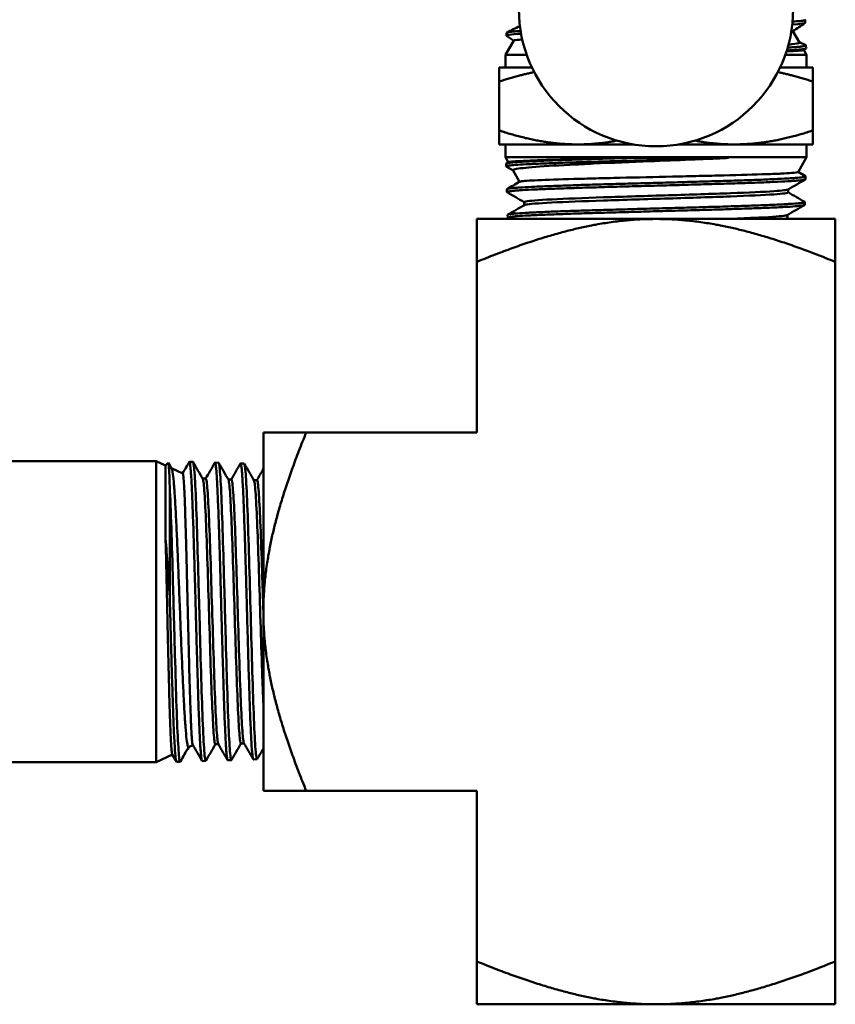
# Model space of a CAD drawing. Header units: inches. Extents: x 1 to 203, y 4 to 128.
# Tile 62 of 112: x 68.91 to 71.19, y 81.61 to 84.36. Entities that reach past the tile are written whole.
import ezdxf

# ---------------------------------------------------------------- set-up
doc = ezdxf.new("R2010")
doc.units = ezdxf.units.IN
doc.header["$LTSCALE"] = 6
doc.header["$MEASUREMENT"] = 0
doc.layers.add('Visible (ANSI)', color=7, linetype='Continuous', lineweight=50)

msp = doc.modelspace()

# ---------------------------------------------------------------- linework, layer by layer
at = {"layer": 'Visible (ANSI)'}
for p, q in [((71.1025, 84.3569), (71.1027, 84.349)), ((70.2697, 84.3212), (70.2694, 84.3132)), ((71.0686, 84.3256), (71.0867, 84.2942)), ((70.2897, 84.2996), (70.2666, 84.2597)), ((70.2895, 84.2994), (70.2698, 84.3128)), ((71.0864, 84.2947), (71.104, 84.2861)), ((71.1043, 84.2769), (71.0986, 84.273)), ((71.0988, 84.2732), (71.1066, 84.2597)), ((71.1047, 84.2855), (71.105, 84.2775)), ((70.326, 84.2597), (70.2666, 84.2597)), ((70.2666, 84.2597), (70.2666, 84.224)), ((71.1066, 84.2597), (71.0473, 84.2597)), ((71.1066, 84.2597), (71.1066, 84.224)), ((70.2491, 84.1849), (70.2491, 84.224)), ((70.3406, 84.224), (70.2491, 84.224)), ((71.1241, 84.224), (71.0326, 84.224)), ((71.1241, 84.1849), (71.1241, 84.224)), ((70.2491, 84.0487), (70.2491, 84.1849)), ((71.1241, 84.0487), (71.1241, 84.1849)), ((70.2491, 84.0487), (70.2491, 84.0097)), ((71.1241, 84.0487), (71.1241, 84.0097)), ((70.2491, 84.0097), (70.4679, 84.0097)), ((70.2666, 83.974), (70.2666, 84.0097)), ((70.4679, 84.0097), (70.6243, 84.0097)), ((70.7489, 84.0097), (70.9054, 84.0097)), ((70.9054, 84.0097), (71.1241, 84.0097)), ((71.1066, 83.974), (71.1066, 84.0097)), ((70.2666, 83.974), (71.1066, 83.974)), ((70.2747, 83.96), (70.2666, 83.974)), ((70.8886, 83.9719), (70.6134, 83.9719)), ((71.0827, 83.9325), (71.1066, 83.974)), ((70.2685, 83.9483), (70.2683, 83.9561)), ((70.2689, 83.9567), (70.275, 83.9603)), ((70.2881, 83.9367), (70.269, 83.9478)), ((70.3061, 83.9055), (70.2879, 83.9372)), ((71.0828, 83.9328), (71.1034, 83.9209)), ((71.1036, 83.9126), (71.1038, 83.9203)), ((70.2708, 83.8769), (70.2705, 83.8847)), ((71.0552, 83.8758), (71.0552, 83.8844)), ((70.3192, 83.8404), (70.3192, 83.849)), ((71.1014, 83.8412), (71.1016, 83.8489)), ((70.1866, 83.8018), (70.6866, 83.8018)), ((70.1866, 83.8018), (70.1866, 83.6822)), ((70.273, 83.8055), (70.2727, 83.8132)), ((71.1866, 83.8018), (70.6866, 83.8018)), ((71.0529, 83.8043), (71.0529, 83.8129)), ((71.1866, 83.8018), (71.1866, 83.6822)), ((70.1866, 83.2068), (70.1866, 83.6822)), ((71.1866, 83.6822), (71.1866, 81.7314)), ((69.5916, 83.2068), (69.5916, 82.7068)), ((69.5916, 83.2068), (69.7112, 83.2068)), ((70.1866, 83.2068), (69.7112, 83.2068)), ((68.391, 83.1268), (69.2923, 83.1268)), ((69.2923, 82.2868), (69.2923, 83.1268)), ((69.3188, 83.1145), (69.2923, 83.1268)), ((69.3188, 83.1145), (69.3263, 83.122)), ((69.3188, 83.1145), (69.3188, 82.9112)), ((69.3267, 83.1218), (69.3358, 83.1061)), ((69.3952, 83.1242), (69.3852, 83.1245)), ((69.4666, 83.1219), (69.4566, 83.1223)), ((69.5381, 83.1197), (69.528, 83.12)), ((69.3665, 83.0922), (69.3354, 83.1067)), ((69.4223, 83.0778), (69.4309, 83.0778)), ((69.4937, 83.0755), (69.5023, 83.0755)), ((69.5651, 83.0733), (69.5738, 83.0733)), ((69.3305, 82.7474), (69.3305, 83.0525)), ((69.5916, 82.2068), (69.5916, 82.7068)), ((69.3949, 82.3347), (69.383, 82.3291)), ((69.4577, 82.337), (69.4663, 82.337)), ((69.5291, 82.3392), (69.5377, 82.3392)), ((69.3377, 82.308), (69.2923, 82.2868)), ((69.3489, 82.2885), (69.3374, 82.3084)), ((69.4309, 82.2906), (69.4209, 82.2903)), ((69.5023, 82.2928), (69.4923, 82.2925)), ((69.5738, 82.295), (69.5637, 82.2947)), ((68.391, 82.2868), (69.2923, 82.2868)), ((69.3595, 82.2884), (69.3495, 82.288)), ((69.5916, 82.2068), (69.7112, 82.2068)), ((70.1866, 82.2068), (69.7112, 82.2068)), ((70.1866, 82.2068), (70.1866, 81.7314)), ((70.1866, 81.6118), (70.1866, 81.7314)), ((71.1866, 81.6118), (71.1866, 81.7314)), ((70.1866, 81.6118), (70.6866, 81.6118)), ((71.1866, 81.6118), (70.6866, 81.6118))]:
    msp.add_line(p, q, dxfattribs=at)
msp.add_arc((70.6866, 84.3871), 0.3825, 180, 0, dxfattribs=at)
msp.add_ellipse((69.3301, 82.7947), major_axis=(-0.0059, 0.3314), ratio=0.02431, start_param=5.603007, end_param=5.614816, dxfattribs=at)
for points in [[(71.0668, 84.3442), (71.0905, 84.3458), (71.1027, 84.3474), (71.1027, 84.349)], [(71.1021, 84.3483), (71.0909, 84.3407), (71.0796, 84.333), (71.0683, 84.3254)], [(70.2703, 84.3218), (70.2826, 84.3278), (70.2948, 84.3337), (70.3071, 84.3397)], [(71.0667, 84.3442), (71.0668, 84.3442), (71.0668, 84.3442), (71.0668, 84.3442)], [(70.2698, 84.3128), (70.2684, 84.3137), (70.2712, 84.3146), (70.2781, 84.3156)], [(70.2781, 84.3156), (70.285, 84.3165), (70.2959, 84.3174), (70.3104, 84.3183)], [(71.0513, 84.2717), (71.074, 84.273), (71.09, 84.2742), (71.0983, 84.2755)], [(71.0983, 84.2755), (71.1027, 84.2762), (71.1049, 84.2768), (71.1049, 84.2775)], [(71.1032, 83.9121), (71.087, 83.9028), (71.0709, 83.8934), (71.0547, 83.8841)], [(70.2711, 83.8852), (70.2829, 83.8921), (70.2947, 83.8989), (70.3065, 83.9057)], [(70.3192, 83.8487), (70.3032, 83.8579), (70.2872, 83.8672), (70.2712, 83.8764)], [(71.0552, 83.8761), (71.0705, 83.8672), (71.0858, 83.8584), (71.1012, 83.8495)], [(70.2733, 83.8139), (70.2888, 83.8228), (70.3043, 83.8317), (70.3197, 83.8407)], [(71.1008, 83.8406), (71.0846, 83.8313), (71.0685, 83.822), (71.0524, 83.8126)], [(70.2788, 83.8018), (70.2771, 83.8029), (70.2753, 83.8039), (70.2735, 83.8049)], [(71.0529, 83.8043), (71.0529, 83.8035), (71.05, 83.8027), (71.0441, 83.8018)], [(71.0529, 83.8046), (71.0546, 83.8037), (71.0562, 83.8028), (71.0578, 83.8018)], [(69.3663, 83.0923), (69.3724, 83.1029), (69.3785, 83.1134), (69.3846, 83.124)], [(69.3958, 83.1235), (69.4048, 83.108), (69.4137, 83.0926), (69.4226, 83.0772)], [(69.4306, 83.0778), (69.4391, 83.0924), (69.4476, 83.1071), (69.456, 83.1218)], [(69.4673, 83.1212), (69.4762, 83.1058), (69.4851, 83.0904), (69.494, 83.075)], [(69.502, 83.0755), (69.5105, 83.0902), (69.519, 83.1049), (69.5275, 83.1196)], [(69.5387, 83.119), (69.5476, 83.1036), (69.5565, 83.0882), (69.5654, 83.0728)], [(69.5735, 83.0733), (69.5795, 83.0838), (69.5856, 83.0943), (69.5916, 83.1047)], [(69.3834, 82.3293), (69.3756, 82.3158), (69.3678, 82.3023), (69.36, 82.2888)], [(69.4203, 82.2908), (69.4118, 82.3056), (69.4032, 82.3204), (69.3947, 82.3351)], [(69.458, 82.337), (69.4491, 82.3217), (69.4403, 82.3064), (69.4314, 82.2911)], [(69.4918, 82.293), (69.4832, 82.3078), (69.4746, 82.3227), (69.466, 82.3375)], [(69.5294, 82.3392), (69.5206, 82.3239), (69.5117, 82.3086), (69.5029, 82.2933)], [(69.5631, 82.2953), (69.5545, 82.3101), (69.546, 82.3249), (69.5374, 82.3397)], [(69.5916, 82.3255), (69.5859, 82.3155), (69.5801, 82.3055), (69.5743, 82.2955)]]:
    msp.add_open_spline(points, degree=3, dxfattribs=at)
for points, knots in [([(71.1018, 84.3575), (71.1031, 84.3569), (71.1026, 84.3563), (71.1003, 84.3557), (71.099, 84.3554), (71.0973, 84.3551), (71.0951, 84.3548), (71.0929, 84.3544), (71.0902, 84.3541), (71.087, 84.3538), (71.0818, 84.3533), (71.0753, 84.3527), (71.0675, 84.3522)], [0.80490403, 0.80490403, 0.80490403, 0.80490403, 0.80859375, 0.80859375, 0.80859375, 0.81054687, 0.81054687, 0.81054687, 0.8125, 0.8125, 0.8125, 0.81572831, 0.81572831, 0.81572831, 0.81572831]), ([(70.309, 84.3262), (70.3028, 84.3258), (70.2972, 84.3254), (70.2924, 84.325), (70.2885, 84.3246), (70.2851, 84.3243), (70.2823, 84.324), (70.2794, 84.3237), (70.277, 84.3233), (70.2751, 84.323), (70.2715, 84.3224), (70.2697, 84.3218), (70.2697, 84.3212)], [0.86863264, 0.86863264, 0.86863264, 0.86863264, 0.87109375, 0.87109375, 0.87109375, 0.87304687, 0.87304687, 0.87304687, 0.875, 0.875, 0.875, 0.87874165, 0.87874165, 0.87874165, 0.87874165]), ([(71.0683, 84.3254), (71.0679, 84.3251), (71.0667, 84.3248), (71.0646, 84.3245), (71.0643, 84.3244), (71.064, 84.3244)], [-7.8612441, -7.8612441, -7.8612441, -7.8612441, -7.7554745, -7.7554745, -7.7389495, -7.7389495, -7.7389495, -7.7389495]), ([(70.3136, 84.3024), (70.3016, 84.3016), (70.294, 84.3009), (70.2902, 84.2999), (70.2898, 84.2997), (70.2897, 84.2995)], [-5.0791809, -5.0791809, -5.0791809, -5.0791809, -4.8064805, -4.8064805, -4.7324311, -4.7324311, -4.7324311, -4.7324311]), ([(71.056, 84.2878), (71.0699, 84.2892), (71.0793, 84.2905), (71.0862, 84.2927), (71.0871, 84.2935), (71.0867, 84.2942)], [-3.8291733, -3.8291733, -3.8291733, -3.8291733, -3.5529511, -3.5529511, -3.4061087, -3.4061087, -3.4061087, -3.4061087]), ([(71.0986, 84.273), (71.0975, 84.2723), (71.0923, 84.2716), (71.075, 84.2703), (71.0641, 84.2698), (71.0505, 84.2692)], [-1.4193727, -1.4193727, -1.4193727, -1.4193727, -1.1583467, -1.1583467, -0.9363067, -0.9363067, -0.9363067, -0.9363067]), ([(71.104, 84.2861), (71.1044, 84.286), (71.1046, 84.2858), (71.1047, 84.2856), (71.1048, 84.2853), (71.1045, 84.285), (71.1037, 84.2847), (71.1021, 84.284), (71.0985, 84.2834), (71.0929, 84.2828), (71.0902, 84.2824), (71.0869, 84.2821), (71.0832, 84.2818), (71.0794, 84.2815), (71.0753, 84.2812), (71.0706, 84.2809), (71.0656, 84.2805), (71.0599, 84.2802), (71.0538, 84.2798)], [0.95019736, 0.95019736, 0.95019736, 0.95019736, 0.95117187, 0.95117187, 0.95117187, 0.953125, 0.953125, 0.953125, 0.95703125, 0.95703125, 0.95703125, 0.95898437, 0.95898437, 0.95898437, 0.9609375, 0.9609375, 0.9609375, 0.96308459, 0.96308459, 0.96308459, 0.96308459]), ([(70.6134, 83.9719), (70.5902, 83.9713), (70.5676, 83.9707), (70.5457, 83.9701), (70.5238, 83.9694), (70.5026, 83.9688), (70.482, 83.9681), (70.4615, 83.9675), (70.4421, 83.9668), (70.424, 83.9662), (70.4059, 83.9656), (70.389, 83.965), (70.3734, 83.9643), (70.3578, 83.9637), (70.3438, 83.9631), (70.3315, 83.9624), (70.3192, 83.9618), (70.3086, 83.9611), (70.2996, 83.9605), (70.2907, 83.9599), (70.2837, 83.9593), (70.2785, 83.9586), (70.2734, 83.958), (70.2702, 83.9574), (70.2689, 83.9567), (70.2685, 83.9565), (70.2683, 83.9563), (70.2683, 83.9561)], [0, 0, 0, 0, 0.00390625, 0.00390625, 0.00390625, 0.0078125, 0.0078125, 0.0078125, 0.01171875, 0.01171875, 0.01171875, 0.015625, 0.015625, 0.015625, 0.01953125, 0.01953125, 0.01953125, 0.0234375, 0.0234375, 0.0234375, 0.02734375, 0.02734375, 0.02734375, 0.03125, 0.03125, 0.03125, 0.03252971, 0.03252971, 0.03252971, 0.03252971]), ([(70.269, 83.9478), (70.2683, 83.9482), (70.2684, 83.9486), (70.2694, 83.9491), (70.2701, 83.9494), (70.2713, 83.9497), (70.2731, 83.95), (70.2748, 83.9504), (70.277, 83.9507), (70.2797, 83.951), (70.285, 83.9516), (70.2922, 83.9522), (70.3012, 83.9529), (70.3103, 83.9535), (70.3213, 83.9541), (70.3338, 83.9548), (70.3463, 83.9554), (70.3604, 83.9561), (70.3761, 83.9567), (70.3917, 83.9573), (70.409, 83.9579), (70.4273, 83.9586), (70.4456, 83.9592), (70.465, 83.9599), (70.4855, 83.9605), (70.5059, 83.9611), (70.5276, 83.9618), (70.5497, 83.9624), (70.5717, 83.963), (70.5942, 83.9637), (70.6173, 83.9643), (70.6403, 83.9649), (70.664, 83.9656), (70.6873, 83.9662), (70.7106, 83.9669), (70.7338, 83.9675), (70.7568, 83.9681), (70.7798, 83.9688), (70.8029, 83.9694), (70.8249, 83.97), (70.8469, 83.9706), (70.8682, 83.9713), (70.8886, 83.9719)], [0.95054156, 0.95054156, 0.95054156, 0.95054156, 0.953125, 0.953125, 0.953125, 0.95507812, 0.95507812, 0.95507812, 0.95703125, 0.95703125, 0.95703125, 0.9609375, 0.9609375, 0.9609375, 0.96484375, 0.96484375, 0.96484375, 0.96875, 0.96875, 0.96875, 0.97265625, 0.97265625, 0.97265625, 0.9765625, 0.9765625, 0.9765625, 0.98046875, 0.98046875, 0.98046875, 0.984375, 0.984375, 0.984375, 0.98828125, 0.98828125, 0.98828125, 0.9921875, 0.9921875, 0.9921875, 0.99609375, 0.99609375, 0.99609375, 1, 1, 1, 1]), ([(70.6134, 83.9719), (70.5822, 83.9713), (70.5518, 83.9706), (70.4912, 83.9693), (70.4615, 83.9685), (70.395, 83.9668), (70.3615, 83.9658), (70.308, 83.9636), (70.2893, 83.9625), (70.2775, 83.961), (70.2757, 83.9606), (70.275, 83.9603)], [-10.007775, -10.007775, -10.007775, -10.007775, -9.764638, -9.764638, -9.500315, -9.500315, -9.11828, -9.11828, -8.715591, -8.715591, -8.57897, -8.57897, -8.57897, -8.57897]), ([(70.2879, 83.9372), (70.2874, 83.938), (70.2883, 83.9388), (70.2976, 83.942), (70.316, 83.9442), (70.3678, 83.9486), (70.4037, 83.9507), (70.4671, 83.954), (70.4892, 83.9551), (70.5647, 83.9586), (70.6185, 83.9607), (70.7069, 83.9643), (70.7447, 83.9659), (70.8011, 83.9681), (70.8203, 83.9689), (70.856, 83.9704), (70.8726, 83.9712), (70.8886, 83.9719)], [-1.942192, -1.942192, -1.942192, -1.942192, -1.826783, -1.826783, -1.493902, -1.493902, -1.136661, -1.136661, -0.964204, -0.964204, -0.577167, -0.577167, -0.289787, -0.289787, -0.138021, -0.138021, -0.000001, -0.000001, -0.000001, -0.000001]), ([(71.1034, 83.9209), (71.1036, 83.9207), (71.1038, 83.9206), (71.1038, 83.9204), (71.1039, 83.9201), (71.1035, 83.9198), (71.1026, 83.9195), (71.1017, 83.9192), (71.1003, 83.9189), (71.0984, 83.9186), (71.0946, 83.9179), (71.089, 83.9173), (71.0814, 83.9166), (71.0777, 83.9163), (71.0734, 83.916), (71.0687, 83.9157), (71.064, 83.9153), (71.0588, 83.915), (71.0532, 83.9147), (71.042, 83.9141), (71.0292, 83.9135), (71.0148, 83.9128), (71.0077, 83.9125), (71.0001, 83.9122), (70.9921, 83.9119), (70.9841, 83.9115), (70.9757, 83.9112), (70.967, 83.9109), (70.9496, 83.9102), (70.9311, 83.9096), (70.9115, 83.909), (70.9017, 83.9087), (70.8916, 83.9083), (70.8813, 83.908), (70.8709, 83.9077), (70.8602, 83.9074), (70.8494, 83.9071), (70.8278, 83.9065), (70.8057, 83.9058), (70.783, 83.9052), (70.7717, 83.9048), (70.7602, 83.9045), (70.7486, 83.9042), (70.7371, 83.9039), (70.7253, 83.9035), (70.7136, 83.9032), (70.6902, 83.9026), (70.6669, 83.902), (70.6438, 83.9014), (70.6322, 83.901), (70.6206, 83.9007), (70.6091, 83.9004), (70.5976, 83.9001), (70.5861, 83.8997), (70.5748, 83.8994), (70.5522, 83.8988), (70.5304, 83.8981), (70.5093, 83.8975), (70.4988, 83.8972), (70.4885, 83.8969), (70.4783, 83.8966), (70.4682, 83.8962), (70.4582, 83.8959), (70.4486, 83.8956), (70.4293, 83.895), (70.4115, 83.8943), (70.3949, 83.8937), (70.3866, 83.8934), (70.3786, 83.893), (70.371, 83.8927), (70.3633, 83.8924), (70.356, 83.8921), (70.3491, 83.8917), (70.3354, 83.8911), (70.3235, 83.8905), (70.3132, 83.8899), (70.3081, 83.8896), (70.3033, 83.8892), (70.2991, 83.8889), (70.2948, 83.8886), (70.291, 83.8883), (70.2876, 83.8879), (70.281, 83.8873), (70.2763, 83.8866), (70.2735, 83.886), (70.2721, 83.8857), (70.2712, 83.8854), (70.2708, 83.8851), (70.2706, 83.8849), (70.2705, 83.8848), (70.2705, 83.8847)], [0.10452719, 0.10452719, 0.10452719, 0.10452719, 0.10546875, 0.10546875, 0.10546875, 0.10742187, 0.10742187, 0.10742187, 0.109375, 0.109375, 0.109375, 0.11328125, 0.11328125, 0.11328125, 0.11523437, 0.11523437, 0.11523437, 0.1171875, 0.1171875, 0.1171875, 0.12109375, 0.12109375, 0.12109375, 0.12304687, 0.12304687, 0.12304687, 0.125, 0.125, 0.125, 0.12890625, 0.12890625, 0.12890625, 0.13085937, 0.13085937, 0.13085937, 0.1328125, 0.1328125, 0.1328125, 0.13671875, 0.13671875, 0.13671875, 0.13867187, 0.13867187, 0.13867187, 0.140625, 0.140625, 0.140625, 0.14453125, 0.14453125, 0.14453125, 0.14648437, 0.14648437, 0.14648437, 0.1484375, 0.1484375, 0.1484375, 0.15234375, 0.15234375, 0.15234375, 0.15429687, 0.15429687, 0.15429687, 0.15625, 0.15625, 0.15625, 0.16015625, 0.16015625, 0.16015625, 0.16210937, 0.16210937, 0.16210937, 0.1640625, 0.1640625, 0.1640625, 0.16796875, 0.16796875, 0.16796875, 0.16992187, 0.16992187, 0.16992187, 0.171875, 0.171875, 0.171875, 0.17578125, 0.17578125, 0.17578125, 0.17773437, 0.17773437, 0.17773437, 0.17857817, 0.17857817, 0.17857817, 0.17857817]), ([(70.2712, 83.8764), (70.2712, 83.8764), (70.2712, 83.8764), (70.2712, 83.8764), (70.2706, 83.8767), (70.2706, 83.8771), (70.2711, 83.8774), (70.2716, 83.8777), (70.2725, 83.878), (70.274, 83.8783), (70.2769, 83.879), (70.2818, 83.8796), (70.2885, 83.8803), (70.2919, 83.8806), (70.2957, 83.8809), (70.3, 83.8812), (70.3043, 83.8815), (70.3092, 83.8819), (70.3144, 83.8822), (70.3249, 83.8828), (70.337, 83.8834), (70.3507, 83.8841), (70.3575, 83.8844), (70.3648, 83.8847), (70.3725, 83.885), (70.3802, 83.8854), (70.3883, 83.8857), (70.3967, 83.886), (70.4135, 83.8867), (70.4315, 83.8873), (70.4507, 83.8879), (70.4603, 83.8882), (70.4701, 83.8886), (70.4803, 83.8889), (70.4905, 83.8892), (70.501, 83.8895), (70.5116, 83.8898), (70.5329, 83.8904), (70.5548, 83.8911), (70.5772, 83.8917), (70.5884, 83.8921), (70.5998, 83.8924), (70.6113, 83.8927), (70.6228, 83.893), (70.6346, 83.8934), (70.6462, 83.8937), (70.6696, 83.8943), (70.6929, 83.8949), (70.7161, 83.8956), (70.7277, 83.8959), (70.7393, 83.8962), (70.7509, 83.8965), (70.7624, 83.8968), (70.7741, 83.8972), (70.7855, 83.8975), (70.8083, 83.8981), (70.8303, 83.8988), (70.8517, 83.8994), (70.8624, 83.8997), (70.8729, 83.9), (70.8832, 83.9004), (70.8936, 83.9007), (70.9038, 83.901), (70.9136, 83.9013), (70.9333, 83.9019), (70.9517, 83.9026), (70.9688, 83.9032), (70.9774, 83.9036), (70.9857, 83.9039), (70.9936, 83.9042), (71.0015, 83.9045), (71.0091, 83.9048), (71.0163, 83.9052), (71.0307, 83.9058), (71.0434, 83.9064), (71.0543, 83.907), (71.0598, 83.9073), (71.0649, 83.9077), (71.0695, 83.908), (71.0742, 83.9083), (71.0784, 83.9086), (71.0821, 83.909), (71.0895, 83.9096), (71.095, 83.9103), (71.0986, 83.9109), (71.1004, 83.9112), (71.1017, 83.9115), (71.1026, 83.9118), (71.1032, 83.9121), (71.1036, 83.9123), (71.1036, 83.9126)], [0.80462108, 0.80462108, 0.80462108, 0.80462108, 0.8046875, 0.8046875, 0.8046875, 0.80664063, 0.80664063, 0.80664063, 0.80859375, 0.80859375, 0.80859375, 0.8125, 0.8125, 0.8125, 0.81445313, 0.81445313, 0.81445313, 0.81640625, 0.81640625, 0.81640625, 0.8203125, 0.8203125, 0.8203125, 0.82226563, 0.82226563, 0.82226563, 0.82421875, 0.82421875, 0.82421875, 0.828125, 0.828125, 0.828125, 0.83007813, 0.83007813, 0.83007813, 0.83203125, 0.83203125, 0.83203125, 0.8359375, 0.8359375, 0.8359375, 0.83789063, 0.83789063, 0.83789063, 0.83984375, 0.83984375, 0.83984375, 0.84375, 0.84375, 0.84375, 0.84570313, 0.84570313, 0.84570313, 0.84765625, 0.84765625, 0.84765625, 0.8515625, 0.8515625, 0.8515625, 0.85351563, 0.85351563, 0.85351563, 0.85546875, 0.85546875, 0.85546875, 0.859375, 0.859375, 0.859375, 0.86132813, 0.86132813, 0.86132813, 0.86328125, 0.86328125, 0.86328125, 0.8671875, 0.8671875, 0.8671875, 0.86914063, 0.86914063, 0.86914063, 0.87109375, 0.87109375, 0.87109375, 0.875, 0.875, 0.875, 0.87695313, 0.87695313, 0.87695313, 0.87856922, 0.87856922, 0.87856922, 0.87856922]), ([(71.0827, 83.9325), (71.0822, 83.9317), (71.0762, 83.9309), (71.0572, 83.9295), (71.0475, 83.9289), (71.024, 83.9278), (71.0103, 83.9273), (70.9618, 83.9256), (70.9213, 83.9244), (70.8536, 83.9228), (70.8307, 83.9222), (70.7828, 83.9211), (70.758, 83.9205), (70.6835, 83.9188), (70.6337, 83.9178), (70.5627, 83.9161), (70.5402, 83.9155), (70.4969, 83.9145), (70.4763, 83.9139), (70.4165, 83.9123), (70.3826, 83.9111), (70.3318, 83.9088), (70.3156, 83.9076), (70.3079, 83.9062), (70.3069, 83.906), (70.3065, 83.9057)], [-5.293884, -5.293884, -5.293884, -5.293884, -5.000891, -5.000891, -4.81128, -4.81128, -4.62262, -4.62262, -4.226182, -4.226182, -4.036914, -4.036914, -3.844166, -3.844166, -3.466651, -3.466651, -3.283653, -3.283653, -3.099302, -3.099302, -2.712372, -2.712372, -2.325943, -2.325943, -2.241563, -2.241563, -2.241563, -2.241563]), ([(71.0547, 83.8841), (71.052, 83.8825), (71.0385, 83.8809), (70.9874, 83.8774), (70.9453, 83.8755), (70.8431, 83.8717), (70.7831, 83.8698), (70.6601, 83.866), (70.5972, 83.8641), (70.4839, 83.8603), (70.4336, 83.8584), (70.3581, 83.8545), (70.333, 83.8526), (70.3206, 83.8501), (70.3192, 83.8496), (70.3192, 83.849)], [0.28935941, 0.28935941, 0.28935941, 0.28935941, 0.29525144, 0.29525144, 0.30237012, 0.30237012, 0.30948879, 0.30948879, 0.31660746, 0.31660746, 0.32372613, 0.32372613, 0.3308448, 0.3308448, 0.33301134, 0.33301134, 0.33301134, 0.33301134]), ([(71.0552, 83.8758), (71.0552, 83.874), (71.0415, 83.8722), (70.9874, 83.8685), (70.9453, 83.8666), (70.8431, 83.8628), (70.7831, 83.8609), (70.6601, 83.8571), (70.5972, 83.8552), (70.4839, 83.8513), (70.4336, 83.8494), (70.3581, 83.8456), (70.333, 83.8437), (70.3216, 83.8414), (70.3204, 83.841), (70.3197, 83.8407)], [0.28861077, 0.28861077, 0.28861077, 0.28861077, 0.29525144, 0.29525144, 0.30237012, 0.30237012, 0.30948879, 0.30948879, 0.31660746, 0.31660746, 0.32372613, 0.32372613, 0.3308448, 0.3308448, 0.33225291, 0.33225291, 0.33225291, 0.33225291]), ([(71.1012, 83.8495), (71.1022, 83.8489), (71.1015, 83.8483), (71.099, 83.8477), (71.0977, 83.8473), (71.0959, 83.847), (71.0936, 83.8467), (71.0913, 83.8464), (71.0885, 83.846), (71.0852, 83.8457), (71.0787, 83.8451), (71.0703, 83.8445), (71.0602, 83.8438), (71.0551, 83.8435), (71.0496, 83.8432), (71.0436, 83.8429), (71.0376, 83.8425), (71.0312, 83.8422), (71.0244, 83.8419), (71.0107, 83.8412), (70.9956, 83.8406), (70.9791, 83.84), (70.9709, 83.8397), (70.9623, 83.8393), (70.9533, 83.839), (70.9443, 83.8387), (70.9349, 83.8384), (70.9253, 83.8381), (70.9061, 83.8374), (70.886, 83.8368), (70.865, 83.8361), (70.8545, 83.8358), (70.8437, 83.8355), (70.8328, 83.8352), (70.8218, 83.8348), (70.8105, 83.8345), (70.7993, 83.8342), (70.7767, 83.8336), (70.7538, 83.8329), (70.7307, 83.8323), (70.7191, 83.832), (70.7074, 83.8317), (70.6957, 83.8313), (70.684, 83.831), (70.6722, 83.8307), (70.6605, 83.8304), (70.6371, 83.8297), (70.614, 83.8291), (70.5914, 83.8284), (70.5801, 83.8281), (70.5688, 83.8278), (70.5577, 83.8275), (70.5466, 83.8272), (70.5355, 83.8269), (70.5247, 83.8265), (70.5031, 83.8259), (70.4825, 83.8252), (70.463, 83.8246), (70.4532, 83.8243), (70.4436, 83.8239), (70.4343, 83.8236), (70.425, 83.8233), (70.416, 83.823), (70.4073, 83.8227), (70.39, 83.822), (70.3742, 83.8214), (70.36, 83.8208), (70.3528, 83.8204), (70.346, 83.8201), (70.3396, 83.8198), (70.3333, 83.8195), (70.3272, 83.8191), (70.3217, 83.8188), (70.3106, 83.8182), (70.3014, 83.8175), (70.2941, 83.8169), (70.2904, 83.8166), (70.2871, 83.8163), (70.2844, 83.8159), (70.2816, 83.8156), (70.2793, 83.8153), (70.2775, 83.815), (70.2743, 83.8144), (70.2727, 83.8138), (70.2727, 83.8132)], [0.25019796, 0.25019796, 0.25019796, 0.25019796, 0.25390625, 0.25390625, 0.25390625, 0.25585937, 0.25585937, 0.25585937, 0.2578125, 0.2578125, 0.2578125, 0.26171875, 0.26171875, 0.26171875, 0.26367187, 0.26367187, 0.26367187, 0.265625, 0.265625, 0.265625, 0.26953125, 0.26953125, 0.26953125, 0.27148437, 0.27148437, 0.27148437, 0.2734375, 0.2734375, 0.2734375, 0.27734375, 0.27734375, 0.27734375, 0.27929687, 0.27929687, 0.27929687, 0.28125, 0.28125, 0.28125, 0.28515625, 0.28515625, 0.28515625, 0.28710937, 0.28710937, 0.28710937, 0.2890625, 0.2890625, 0.2890625, 0.29296875, 0.29296875, 0.29296875, 0.29492187, 0.29492187, 0.29492187, 0.296875, 0.296875, 0.296875, 0.30078125, 0.30078125, 0.30078125, 0.30273437, 0.30273437, 0.30273437, 0.3046875, 0.3046875, 0.3046875, 0.30859375, 0.30859375, 0.30859375, 0.31054687, 0.31054687, 0.31054687, 0.3125, 0.3125, 0.3125, 0.31640625, 0.31640625, 0.31640625, 0.31835937, 0.31835937, 0.31835937, 0.3203125, 0.3203125, 0.3203125, 0.3238594, 0.3238594, 0.3238594, 0.3238594]), ([(70.2735, 83.8049), (70.2732, 83.8051), (70.2731, 83.8052), (70.273, 83.8053), (70.2727, 83.806), (70.2743, 83.8066), (70.2779, 83.8073), (70.2797, 83.8076), (70.2819, 83.8079), (70.2847, 83.8082), (70.2875, 83.8085), (70.2907, 83.8088), (70.2945, 83.8092), (70.302, 83.8098), (70.3112, 83.8104), (70.3222, 83.8111), (70.3277, 83.8114), (70.3337, 83.8117), (70.3401, 83.8121), (70.3465, 83.8124), (70.3533, 83.8127), (70.3606, 83.813), (70.375, 83.8137), (70.3909, 83.8143), (70.4081, 83.8149), (70.4167, 83.8152), (70.4256, 83.8156), (70.4349, 83.8159), (70.4442, 83.8162), (70.4538, 83.8165), (70.4637, 83.8169), (70.4835, 83.8175), (70.5041, 83.8182), (70.5256, 83.8188), (70.5363, 83.8191), (70.5472, 83.8194), (70.5583, 83.8198), (70.5695, 83.8201), (70.5808, 83.8204), (70.5923, 83.8207), (70.6151, 83.8213), (70.6382, 83.822), (70.6614, 83.8226), (70.673, 83.823), (70.6847, 83.8233), (70.6964, 83.8236), (70.7081, 83.8239), (70.7199, 83.8243), (70.7316, 83.8246), (70.7549, 83.8252), (70.7778, 83.8259), (70.8002, 83.8265), (70.8114, 83.8268), (70.8224, 83.8271), (70.8334, 83.8274), (70.8443, 83.8278), (70.8552, 83.8281), (70.8658, 83.8284), (70.887, 83.8291), (70.9071, 83.8297), (70.9261, 83.8304), (70.9356, 83.8307), (70.9448, 83.831), (70.9538, 83.8313), (70.9627, 83.8316), (70.9714, 83.8319), (70.9797, 83.8323), (70.9964, 83.8329), (71.0114, 83.8335), (71.0249, 83.8342), (71.0316, 83.8345), (71.0379, 83.8348), (71.0439, 83.8352), (71.0498, 83.8355), (71.0554, 83.8358), (71.0605, 83.8361), (71.0707, 83.8368), (71.0789, 83.8374), (71.0853, 83.838), (71.0885, 83.8383), (71.0913, 83.8386), (71.0935, 83.839), (71.0958, 83.8393), (71.0976, 83.8396), (71.0989, 83.84), (71.1005, 83.8404), (71.1014, 83.8408), (71.1014, 83.8412)], [0.65939558, 0.65939558, 0.65939558, 0.65939558, 0.66015625, 0.66015625, 0.66015625, 0.6640625, 0.6640625, 0.6640625, 0.66601563, 0.66601563, 0.66601563, 0.66796875, 0.66796875, 0.66796875, 0.671875, 0.671875, 0.671875, 0.67382813, 0.67382813, 0.67382813, 0.67578125, 0.67578125, 0.67578125, 0.6796875, 0.6796875, 0.6796875, 0.68164063, 0.68164063, 0.68164063, 0.68359375, 0.68359375, 0.68359375, 0.6875, 0.6875, 0.6875, 0.68945313, 0.68945313, 0.68945313, 0.69140625, 0.69140625, 0.69140625, 0.6953125, 0.6953125, 0.6953125, 0.69726563, 0.69726563, 0.69726563, 0.69921875, 0.69921875, 0.69921875, 0.703125, 0.703125, 0.703125, 0.70507813, 0.70507813, 0.70507813, 0.70703125, 0.70703125, 0.70703125, 0.7109375, 0.7109375, 0.7109375, 0.71289063, 0.71289063, 0.71289063, 0.71484375, 0.71484375, 0.71484375, 0.71875, 0.71875, 0.71875, 0.72070313, 0.72070313, 0.72070313, 0.72265625, 0.72265625, 0.72265625, 0.7265625, 0.7265625, 0.7265625, 0.72851563, 0.72851563, 0.72851563, 0.73046875, 0.73046875, 0.73046875, 0.73298524, 0.73298524, 0.73298524, 0.73298524]), ([(71.0524, 83.8126), (71.0513, 83.812), (71.0483, 83.8113), (71.0294, 83.8087), (71, 83.8068), (70.9366, 83.8039), (70.9108, 83.8028), (70.8827, 83.8018)], [0.37819782, 0.37819782, 0.37819782, 0.37819782, 0.38067551, 0.38067551, 0.38779418, 0.38779418, 0.39165187, 0.39165187, 0.39165187, 0.39165187]), ([(69.3263, 83.122), (69.3267, 83.1224), (69.3272, 83.1206), (69.3276, 83.1164), (69.3277, 83.1149), (69.3279, 83.1131), (69.3281, 83.1109), (69.3284, 83.1065), (69.3287, 83.1007), (69.329, 83.0938), (69.3295, 83.0835), (69.33, 83.0705), (69.3305, 83.0549)], [0.639372, 0.639372, 0.639372, 0.639372, 0.75, 0.75, 0.75, 0.7910753, 0.7910753, 0.7910753, 0.875, 0.875, 0.875, 1, 1, 1, 1]), ([(69.4209, 82.2903), (69.4206, 82.2903), (69.4203, 82.2906), (69.42, 82.2914), (69.4196, 82.2926), (69.4191, 82.2947), (69.4187, 82.2978), (69.4183, 82.3008), (69.4178, 82.3048), (69.4174, 82.3096), (69.417, 82.3145), (69.4165, 82.3202), (69.4161, 82.3269), (69.4156, 82.3335), (69.4152, 82.341), (69.4147, 82.3493), (69.4139, 82.3658), (69.413, 82.3854), (69.4121, 82.4081), (69.4112, 82.4308), (69.4103, 82.4557), (69.4095, 82.4828), (69.409, 82.4964), (69.4086, 82.5106), (69.4082, 82.5252), (69.4077, 82.5398), (69.4073, 82.5548), (69.4068, 82.5699), (69.4064, 82.5851), (69.4059, 82.6006), (69.4055, 82.6163), (69.4051, 82.632), (69.4046, 82.6481), (69.4042, 82.6642), (69.4033, 82.6965), (69.4024, 82.7287), (69.4016, 82.7606), (69.4011, 82.7766), (69.4007, 82.7927), (69.4002, 82.8084), (69.3998, 82.8241), (69.3994, 82.8395), (69.3989, 82.8545), (69.3985, 82.8695), (69.398, 82.8842), (69.3976, 82.8986), (69.3972, 82.9129), (69.3967, 82.927), (69.3963, 82.9404), (69.3954, 82.9672), (69.3945, 82.9916), (69.3936, 83.0135), (69.3932, 83.0245), (69.3928, 83.0349), (69.3923, 83.0444), (69.3919, 83.0539), (69.3914, 83.0626), (69.391, 83.0705), (69.3906, 83.0784), (69.3901, 83.0855), (69.3897, 83.0918), (69.3893, 83.0981), (69.3888, 83.1035), (69.3884, 83.108), (69.3875, 83.117), (69.3866, 83.1223), (69.3857, 83.1239), (69.3854, 83.1246), (69.385, 83.1247), (69.3846, 83.124)], [0.86593883, 0.86593883, 0.86593883, 0.86593883, 0.8671875, 0.8671875, 0.8671875, 0.86914063, 0.86914063, 0.86914063, 0.87109375, 0.87109375, 0.87109375, 0.87304688, 0.87304688, 0.87304688, 0.875, 0.875, 0.875, 0.87890625, 0.87890625, 0.87890625, 0.8828125, 0.8828125, 0.8828125, 0.88476563, 0.88476563, 0.88476563, 0.88671875, 0.88671875, 0.88671875, 0.88867188, 0.88867188, 0.88867188, 0.890625, 0.890625, 0.890625, 0.89453125, 0.89453125, 0.89453125, 0.89648438, 0.89648438, 0.89648438, 0.8984375, 0.8984375, 0.8984375, 0.90039063, 0.90039063, 0.90039063, 0.90234375, 0.90234375, 0.90234375, 0.90625, 0.90625, 0.90625, 0.90820313, 0.90820313, 0.90820313, 0.91015625, 0.91015625, 0.91015625, 0.91210938, 0.91210938, 0.91210938, 0.9140625, 0.9140625, 0.9140625, 0.91796875, 0.91796875, 0.91796875, 0.91961105, 0.91961105, 0.91961105, 0.91961105]), ([(69.3952, 83.1241), (69.3961, 83.1241), (69.3969, 83.1205), (69.3978, 83.1135), (69.3992, 83.1013), (69.4007, 83.0785), (69.4022, 83.047), (69.4037, 83.0155), (69.4052, 82.9752), (69.4067, 82.9292), (69.4081, 82.8831), (69.4096, 82.8314), (69.4111, 82.7778), (69.4126, 82.7242), (69.4141, 82.6689), (69.4156, 82.6158), (69.417, 82.5628), (69.4185, 82.5122), (69.42, 82.4677), (69.4215, 82.4232), (69.423, 82.385), (69.4245, 82.3558), (69.4259, 82.3266), (69.4274, 82.3065), (69.4289, 82.297), (69.4297, 82.2916), (69.4306, 82.2896), (69.4314, 82.2911)], [-0.61163037, -0.61163037, -0.61163037, -0.61163037, -0.609375, -0.609375, -0.609375, -0.60546875, -0.60546875, -0.60546875, -0.6015625, -0.6015625, -0.6015625, -0.59765625, -0.59765625, -0.59765625, -0.59375, -0.59375, -0.59375, -0.58984375, -0.58984375, -0.58984375, -0.5859375, -0.5859375, -0.5859375, -0.58203125, -0.58203125, -0.58203125, -0.57979952, -0.57979952, -0.57979952, -0.57979952]), ([(69.4923, 82.2925), (69.4921, 82.2925), (69.4918, 82.2928), (69.4916, 82.2934), (69.4907, 82.2954), (69.4898, 82.3012), (69.4889, 82.3107), (69.488, 82.3203), (69.4871, 82.3333), (69.4863, 82.3496), (69.4858, 82.3578), (69.4854, 82.3668), (69.4849, 82.3766), (69.4845, 82.3865), (69.4841, 82.397), (69.4836, 82.4081), (69.4832, 82.4192), (69.4827, 82.431), (69.4823, 82.4434), (69.4818, 82.4559), (69.4814, 82.469), (69.4809, 82.4827), (69.4801, 82.51), (69.4792, 82.5389), (69.4783, 82.5693), (69.4779, 82.5845), (69.4774, 82.6002), (69.477, 82.616), (69.4765, 82.6318), (69.4761, 82.6477), (69.4756, 82.6637), (69.4752, 82.6796), (69.4748, 82.6957), (69.4743, 82.7118), (69.4739, 82.728), (69.4734, 82.7443), (69.473, 82.7603), (69.4721, 82.7924), (69.4712, 82.8236), (69.4703, 82.8538), (69.4699, 82.8689), (69.4695, 82.8839), (69.469, 82.8982), (69.4686, 82.9126), (69.4681, 82.9264), (69.4677, 82.9397), (69.4672, 82.953), (69.4668, 82.9658), (69.4664, 82.9781), (69.4659, 82.9903), (69.4655, 83.0021), (69.465, 83.013), (69.4641, 83.0348), (69.4633, 83.0536), (69.4624, 83.0695), (69.4619, 83.0774), (69.4615, 83.0845), (69.4611, 83.0907), (69.4606, 83.0968), (69.4602, 83.1021), (69.4597, 83.1065), (69.4593, 83.1109), (69.4588, 83.1144), (69.4584, 83.117), (69.458, 83.1195), (69.4575, 83.1212), (69.4571, 83.1219), (69.4567, 83.1224), (69.4564, 83.1224), (69.456, 83.1218)], [0.76062656, 0.76062656, 0.76062656, 0.76062656, 0.76171875, 0.76171875, 0.76171875, 0.765625, 0.765625, 0.765625, 0.76953125, 0.76953125, 0.76953125, 0.77148438, 0.77148438, 0.77148438, 0.7734375, 0.7734375, 0.7734375, 0.77539063, 0.77539063, 0.77539063, 0.77734375, 0.77734375, 0.77734375, 0.78125, 0.78125, 0.78125, 0.78320313, 0.78320313, 0.78320313, 0.78515625, 0.78515625, 0.78515625, 0.78710938, 0.78710938, 0.78710938, 0.7890625, 0.7890625, 0.7890625, 0.79296875, 0.79296875, 0.79296875, 0.79492188, 0.79492188, 0.79492188, 0.796875, 0.796875, 0.796875, 0.79882813, 0.79882813, 0.79882813, 0.80078125, 0.80078125, 0.80078125, 0.8046875, 0.8046875, 0.8046875, 0.80664063, 0.80664063, 0.80664063, 0.80859375, 0.80859375, 0.80859375, 0.81054688, 0.81054688, 0.81054688, 0.8125, 0.8125, 0.8125, 0.81402679, 0.81402679, 0.81402679, 0.81402679]), ([(69.4666, 83.1219), (69.4674, 83.1219), (69.4682, 83.119), (69.4689, 83.1134), (69.4704, 83.1024), (69.4719, 83.081), (69.4734, 83.0507), (69.4749, 83.0203), (69.4763, 82.9812), (69.4778, 82.9361), (69.4793, 82.8909), (69.4808, 82.8399), (69.4823, 82.7869), (69.4838, 82.7338), (69.4852, 82.6787), (69.4867, 82.6257), (69.4882, 82.5727), (69.4897, 82.5218), (69.4912, 82.4769), (69.4927, 82.432), (69.4941, 82.393), (69.4956, 82.3629), (69.4971, 82.3329), (69.4986, 82.3117), (69.5001, 82.301), (69.501, 82.2942), (69.5019, 82.2917), (69.5029, 82.2933)], [-0.54889906, -0.54889906, -0.54889906, -0.54889906, -0.546875, -0.546875, -0.546875, -0.54296875, -0.54296875, -0.54296875, -0.5390625, -0.5390625, -0.5390625, -0.53515625, -0.53515625, -0.53515625, -0.53125, -0.53125, -0.53125, -0.52734375, -0.52734375, -0.52734375, -0.5234375, -0.5234375, -0.5234375, -0.51953125, -0.51953125, -0.51953125, -0.51706441, -0.51706441, -0.51706441, -0.51706441]), ([(69.5638, 82.2947), (69.5637, 82.2947), (69.5636, 82.2947), (69.5635, 82.2948), (69.5631, 82.2951), (69.5626, 82.2964), (69.5622, 82.2986), (69.5617, 82.3008), (69.5613, 82.304), (69.5608, 82.3081), (69.5599, 82.3163), (69.5591, 82.328), (69.5582, 82.3433), (69.5577, 82.3509), (69.5573, 82.3594), (69.5568, 82.3686), (69.5564, 82.3778), (69.5559, 82.3878), (69.5555, 82.3984), (69.5551, 82.4091), (69.5546, 82.4205), (69.5542, 82.4326), (69.5537, 82.4448), (69.5533, 82.4575), (69.5528, 82.4707), (69.5519, 82.4971), (69.5511, 82.5254), (69.5502, 82.5557), (69.5493, 82.586), (69.5484, 82.6171), (69.5475, 82.649), (69.547, 82.6649), (69.5466, 82.6812), (69.5462, 82.6974), (69.5457, 82.7136), (69.5453, 82.7297), (69.5448, 82.7457), (69.5444, 82.7617), (69.5439, 82.7776), (69.5435, 82.7934), (69.543, 82.8092), (69.5426, 82.8249), (69.5421, 82.8402), (69.5413, 82.8709), (69.5404, 82.8999), (69.5395, 82.9272), (69.539, 82.9409), (69.5386, 82.9542), (69.5381, 82.9668), (69.5377, 82.9794), (69.5373, 82.9913), (69.5368, 83.0025), (69.5364, 83.0137), (69.5359, 83.0243), (69.5355, 83.0341), (69.535, 83.044), (69.5346, 83.0532), (69.5341, 83.0615), (69.5333, 83.0781), (69.5324, 83.0912), (69.5315, 83.101), (69.531, 83.1058), (69.5306, 83.1098), (69.5301, 83.1128), (69.5297, 83.1158), (69.5293, 83.1179), (69.5288, 83.119), (69.5284, 83.1201), (69.5279, 83.1203), (69.5275, 83.1196), (69.5275, 83.1196), (69.5275, 83.1196), (69.5275, 83.1196)], [0.6558918, 0.6558918, 0.6558918, 0.6558918, 0.65625, 0.65625, 0.65625, 0.65820313, 0.65820313, 0.65820313, 0.66015625, 0.66015625, 0.66015625, 0.6640625, 0.6640625, 0.6640625, 0.66601563, 0.66601563, 0.66601563, 0.66796875, 0.66796875, 0.66796875, 0.66992188, 0.66992188, 0.66992188, 0.671875, 0.671875, 0.671875, 0.67578125, 0.67578125, 0.67578125, 0.6796875, 0.6796875, 0.6796875, 0.68164063, 0.68164063, 0.68164063, 0.68359375, 0.68359375, 0.68359375, 0.68554688, 0.68554688, 0.68554688, 0.6875, 0.6875, 0.6875, 0.69140625, 0.69140625, 0.69140625, 0.69335938, 0.69335938, 0.69335938, 0.6953125, 0.6953125, 0.6953125, 0.69726563, 0.69726563, 0.69726563, 0.69921875, 0.69921875, 0.69921875, 0.703125, 0.703125, 0.703125, 0.70507813, 0.70507813, 0.70507813, 0.70703125, 0.70703125, 0.70703125, 0.70898438, 0.70898438, 0.70898438, 0.7090062, 0.7090062, 0.7090062, 0.7090062]), ([(69.5381, 83.1197), (69.5387, 83.1197), (69.5394, 83.1175), (69.5401, 83.113), (69.5416, 83.1034), (69.5431, 83.0832), (69.5445, 83.0541), (69.546, 83.025), (69.5475, 82.9869), (69.549, 82.9427), (69.5505, 82.8986), (69.552, 82.8483), (69.5534, 82.7958), (69.5549, 82.7433), (69.5564, 82.6885), (69.5579, 82.6355), (69.5594, 82.5826), (69.5609, 82.5315), (69.5623, 82.4861), (69.5638, 82.4408), (69.5653, 82.4011), (69.5668, 82.3702), (69.5683, 82.3392), (69.5697, 82.317), (69.5712, 82.3052), (69.5723, 82.297), (69.5733, 82.2937), (69.5743, 82.2955)], [-0.48616775, -0.48616775, -0.48616775, -0.48616775, -0.484375, -0.484375, -0.484375, -0.48046875, -0.48046875, -0.48046875, -0.4765625, -0.4765625, -0.4765625, -0.47265625, -0.47265625, -0.47265625, -0.46875, -0.46875, -0.46875, -0.46484375, -0.46484375, -0.46484375, -0.4609375, -0.4609375, -0.4609375, -0.45703125, -0.45703125, -0.45703125, -0.45432955, -0.45432955, -0.45432955, -0.45432955]), ([(69.383, 82.3291), (69.3821, 82.3287), (69.3812, 82.3303), (69.3794, 82.3375), (69.3784, 82.3435), (69.3764, 82.3604), (69.3754, 82.3717), (69.3734, 82.3978), (69.3724, 82.4122), (69.3704, 82.446), (69.3694, 82.4655), (69.3674, 82.5061), (69.3664, 82.527), (69.3644, 82.5727), (69.3634, 82.5975), (69.3614, 82.6468), (69.3604, 82.6709), (69.3584, 82.7217), (69.3574, 82.7483), (69.3554, 82.7995), (69.3544, 82.8242), (69.3524, 82.8722), (69.3514, 82.8954), (69.3494, 82.9392), (69.3484, 82.9597), (69.3464, 82.9977), (69.3454, 83.015), (69.3434, 83.0455), (69.3424, 83.0587), (69.3404, 83.0806), (69.3394, 83.0893), (69.3375, 83.101), (69.3366, 83.1045), (69.3358, 83.1061)], [-4.171495, -4.171495, -4.171495, -4.171495, -4.003866, -4.003866, -3.824447, -3.824447, -3.629978, -3.629978, -3.449035, -3.449035, -3.252715, -3.252715, -3.070241, -3.070241, -2.872054, -2.872054, -2.688042, -2.688042, -2.487972, -2.487972, -2.295489, -2.295489, -2.101212, -2.101212, -1.907029, -1.907029, -1.711051, -1.711051, -1.51516, -1.51516, -1.317477, -1.317477, -1.14096, -1.14096, -1.14096, -1.14096]), ([(69.3665, 83.0922), (69.3666, 83.0921), (69.3667, 83.0921), (69.3673, 83.091), (69.3679, 83.0878), (69.3691, 83.0766), (69.3697, 83.0682), (69.3709, 83.0473), (69.3715, 83.0352), (69.3727, 83.0063), (69.3733, 82.9891), (69.3745, 82.9526), (69.3751, 82.9335), (69.3762, 82.8914), (69.3769, 82.8682), (69.3781, 82.8216), (69.3786, 82.7985), (69.3798, 82.7496), (69.3804, 82.7239), (69.3816, 82.6745), (69.3822, 82.6508), (69.3834, 82.6027), (69.384, 82.5784), (69.3852, 82.5335), (69.3858, 82.5129), (69.387, 82.4727), (69.3876, 82.4535), (69.3888, 82.4199), (69.3893, 82.4054), (69.3908, 82.3737), (69.3917, 82.3591), (69.3929, 82.3446), (69.3933, 82.341), (69.3941, 82.3368), (69.3944, 82.3356), (69.3947, 82.3351)], [-3.004183, -3.004183, -3.004183, -3.004183, -2.978448, -2.978448, -2.795601, -2.795601, -2.598566, -2.598566, -2.416246, -2.416246, -2.219913, -2.219913, -2.038124, -2.038124, -1.842495, -1.842495, -1.661241, -1.661241, -1.466316, -1.466316, -1.285601, -1.285601, -1.091383, -1.091383, -0.91121, -0.91121, -0.717699, -0.717699, -0.538073, -0.538073, -0.266973, -0.266973, -0.137019, -0.137019, -0.042563, -0.042563, -0.042563, -0.042563]), ([(69.4577, 82.337), (69.457, 82.337), (69.4564, 82.3389), (69.4542, 82.3511), (69.4527, 82.369), (69.4498, 82.4208), (69.4483, 82.4548), (69.4453, 82.5338), (69.4438, 82.5788), (69.4409, 82.6731), (69.4394, 82.7223), (69.4364, 82.8175), (69.4349, 82.8635), (69.432, 82.9453), (69.4305, 82.9811), (69.4275, 83.0372), (69.426, 83.0574), (69.4239, 83.0731), (69.4232, 83.0761), (69.4226, 83.0772)], [0.58027552, 0.58027552, 0.58027552, 0.58027552, 0.58203125, 0.58203125, 0.5859375, 0.5859375, 0.58984375, 0.58984375, 0.59375, 0.59375, 0.59765625, 0.59765625, 0.6015625, 0.6015625, 0.60546875, 0.60546875, 0.609375, 0.609375, 0.61110906, 0.61110906, 0.61110906, 0.61110906]), ([(69.466, 82.3375), (69.4655, 82.3383), (69.4651, 82.34), (69.4631, 82.3511), (69.4616, 82.369), (69.4587, 82.4208), (69.4572, 82.4548), (69.4542, 82.5338), (69.4528, 82.5788), (69.4498, 82.6731), (69.4483, 82.7223), (69.4453, 82.8175), (69.4439, 82.8635), (69.4409, 82.9453), (69.4394, 82.9811), (69.4364, 83.0372), (69.435, 83.0574), (69.4326, 83.0746), (69.4318, 83.0778), (69.4309, 83.0778)], [0.58080924, 0.58080924, 0.58080924, 0.58080924, 0.58203125, 0.58203125, 0.5859375, 0.5859375, 0.58984375, 0.58984375, 0.59375, 0.59375, 0.59765625, 0.59765625, 0.6015625, 0.6015625, 0.60546875, 0.60546875, 0.609375, 0.609375, 0.61164185, 0.61164185, 0.61164185, 0.61164185]), ([(69.5291, 82.3392), (69.5284, 82.3392), (69.5276, 82.3416), (69.5254, 82.3559), (69.5239, 82.3747), (69.5209, 82.4282), (69.5194, 82.4627), (69.5165, 82.5425), (69.515, 82.5877), (69.512, 82.6819), (69.5105, 82.7308), (69.5076, 82.8251), (69.5061, 82.8703), (69.5031, 82.9505), (69.5016, 82.9853), (69.4987, 83.0392), (69.4972, 83.0582), (69.4951, 83.0717), (69.4946, 83.074), (69.494, 83.075)], [0.51754279, 0.51754279, 0.51754279, 0.51754279, 0.51953125, 0.51953125, 0.5234375, 0.5234375, 0.52734375, 0.52734375, 0.53125, 0.53125, 0.53515625, 0.53515625, 0.5390625, 0.5390625, 0.54296875, 0.54296875, 0.546875, 0.546875, 0.54837325, 0.54837325, 0.54837325, 0.54837325]), ([(69.5374, 82.3397), (69.5369, 82.3407), (69.5363, 82.3429), (69.5343, 82.3559), (69.5328, 82.3747), (69.5298, 82.4282), (69.5284, 82.4627), (69.5254, 82.5425), (69.5239, 82.5877), (69.521, 82.6819), (69.5195, 82.7308), (69.5165, 82.8251), (69.515, 82.8703), (69.5121, 82.9505), (69.5106, 82.9853), (69.5076, 83.0392), (69.5061, 83.0582), (69.5039, 83.073), (69.5031, 83.0755), (69.5023, 83.0755)], [0.51808016, 0.51808016, 0.51808016, 0.51808016, 0.51953125, 0.51953125, 0.5234375, 0.5234375, 0.52734375, 0.52734375, 0.53125, 0.53125, 0.53515625, 0.53515625, 0.5390625, 0.5390625, 0.54296875, 0.54296875, 0.546875, 0.546875, 0.54890916, 0.54890916, 0.54890916, 0.54890916]), ([(69.5916, 82.4483), (69.5908, 82.4672), (69.59, 82.4883), (69.5876, 82.5512), (69.5862, 82.5966), (69.5832, 82.6905), (69.5817, 82.7392), (69.5787, 82.8324), (69.5773, 82.877), (69.5743, 82.9554), (69.5728, 82.9892), (69.5698, 83.0409), (69.5684, 83.0588), (69.5664, 83.0701), (69.5659, 83.0719), (69.5654, 83.0728)], [0.4626435, 0.4626435, 0.4626435, 0.4626435, 0.46484375, 0.46484375, 0.46875, 0.46875, 0.47265625, 0.47265625, 0.4765625, 0.4765625, 0.48046875, 0.48046875, 0.484375, 0.484375, 0.48563765, 0.48563765, 0.48563765, 0.48563765]), ([(69.5916, 82.7068), (69.5908, 82.7333), (69.59, 82.7599), (69.5877, 82.8324), (69.5862, 82.877), (69.5832, 82.9554), (69.5817, 82.9892), (69.5788, 83.0409), (69.5773, 83.0588), (69.5751, 83.0713), (69.5744, 83.0733), (69.5738, 83.0733)], [0.47048492, 0.47048492, 0.47048492, 0.47048492, 0.47265625, 0.47265625, 0.4765625, 0.4765625, 0.48046875, 0.48046875, 0.484375, 0.484375, 0.48617643, 0.48617643, 0.48617643, 0.48617643]), ([(69.3306, 83.0525), (69.3308, 83.0494), (69.3309, 83.0463), (69.331, 83.0431), (69.3325, 83.0104), (69.334, 82.969), (69.3355, 82.9221), (69.337, 82.8751), (69.3385, 82.8227), (69.3399, 82.7686), (69.3414, 82.7145), (69.3429, 82.6589), (69.3444, 82.6059), (69.3459, 82.5529), (69.3474, 82.5025), (69.3488, 82.4586), (69.3503, 82.4146), (69.3518, 82.3771), (69.3533, 82.3488), (69.3548, 82.3205), (69.3563, 82.3015), (69.3577, 82.2932), (69.3585, 82.289), (69.3592, 82.2875), (69.36, 82.2888)], [-0.66835127, -0.66835127, -0.66835127, -0.66835127, -0.66796875, -0.66796875, -0.66796875, -0.6640625, -0.6640625, -0.6640625, -0.66015625, -0.66015625, -0.66015625, -0.65625, -0.65625, -0.65625, -0.65234375, -0.65234375, -0.65234375, -0.6484375, -0.6484375, -0.6484375, -0.64453125, -0.64453125, -0.64453125, -0.64253476, -0.64253476, -0.64253476, -0.64253476]), ([(69.3305, 82.7474), (69.3286, 82.7766), (69.3267, 82.8053), (69.3227, 82.8605), (69.3207, 82.8867), (69.3188, 82.9112)], [0.000001, 0.000001, 0.000001, 0.000001, 0.2254271, 0.2254271, 0.4498442, 0.4498442, 0.4498442, 0.4498442]), ([(69.3188, 82.9112), (69.3194, 82.8856), (69.3201, 82.8585), (69.3214, 82.8036), (69.322, 82.776), (69.3231, 82.7285), (69.3235, 82.7087), (69.3246, 82.6629), (69.3251, 82.6368), (69.3263, 82.5857), (69.3269, 82.5607), (69.3281, 82.5132), (69.3287, 82.4907), (69.3299, 82.4486), (69.3305, 82.429), (69.3317, 82.3939), (69.3323, 82.3784), (69.3335, 82.3515), (69.3341, 82.3402), (69.3353, 82.3226), (69.3358, 82.3163), (69.3368, 82.3103), (69.3371, 82.309), (69.3374, 82.3084)], [-8.200658, -8.200658, -8.200658, -8.200658, -7.981197, -7.981197, -7.771908, -7.771908, -7.625103, -7.625103, -7.429207, -7.429207, -7.23141, -7.23141, -7.036089, -7.036089, -6.838921, -6.838921, -6.644176, -6.644176, -6.447639, -6.447639, -6.253471, -6.253471, -6.145242, -6.145242, -6.145242, -6.145242]), ([(69.3495, 82.288), (69.3493, 82.288), (69.3491, 82.2882), (69.3489, 82.2886), (69.3484, 82.2893), (69.348, 82.2911), (69.3476, 82.2937), (69.3471, 82.2964), (69.3467, 82.3), (69.3463, 82.3045), (69.3454, 82.3134), (69.3445, 82.3258), (69.3436, 82.3417), (69.3432, 82.3496), (69.3427, 82.3584), (69.3423, 82.3679), (69.3419, 82.3773), (69.3414, 82.3875), (69.341, 82.3984), (69.3406, 82.4093), (69.3401, 82.4208), (69.3397, 82.4331), (69.3392, 82.4453), (69.3388, 82.4583), (69.3384, 82.4716), (69.3375, 82.4983), (69.3366, 82.5268), (69.3358, 82.5571), (69.3353, 82.5722), (69.3349, 82.5878), (69.3344, 82.6034), (69.334, 82.619), (69.3336, 82.6347), (69.3331, 82.6507), (69.3327, 82.6666), (69.3323, 82.6827), (69.3318, 82.6989), (69.3314, 82.7152), (69.3309, 82.7314), (69.3305, 82.7474)], [0.97180232, 0.97180232, 0.97180232, 0.97180232, 0.97265625, 0.97265625, 0.97265625, 0.97460938, 0.97460938, 0.97460938, 0.9765625, 0.9765625, 0.9765625, 0.98046875, 0.98046875, 0.98046875, 0.98242188, 0.98242188, 0.98242188, 0.984375, 0.984375, 0.984375, 0.98632813, 0.98632813, 0.98632813, 0.98828125, 0.98828125, 0.98828125, 0.9921875, 0.9921875, 0.9921875, 0.99414063, 0.99414063, 0.99414063, 0.99609375, 0.99609375, 0.99609375, 0.99804688, 0.99804688, 0.99804688, 1, 1, 1, 1])]:
    msp.add_open_spline(points, degree=3, knots=knots, dxfattribs=at)
for points, weights in [([(70.3469, 84.2114), (70.3003, 84.2019), (70.2491, 84.1849)], [1.46563443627, 1.43939004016, 1.39426173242]), ([(71.1241, 84.1849), (71.0729, 84.2019), (71.0264, 84.2114)], [1.39426173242, 1.43939004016, 1.46563443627]), ([(70.2491, 84.0487), (70.3664, 84.0097), (70.4679, 84.0097)], [1.39426173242, 1.50210825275, 1.50210825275]), ([(70.9054, 84.0097), (71.0069, 84.0097), (71.1241, 84.0487)], [1.50210825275, 1.50210825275, 1.39426173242]), ([(70.4679, 84.0097), (70.522, 84.0097), (70.5784, 84.0202)], [1.50210825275, 1.50210825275, 1.47144953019]), ([(70.7949, 84.0202), (70.8512, 84.0097), (70.9054, 84.0097)], [1.47144953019, 1.50210825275, 1.50210825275]), ([(70.1866, 83.6822), (70.4795, 83.8018), (70.6866, 83.8018)], [4.02730091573, 4.86138224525, 4.86138224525]), ([(70.6866, 83.8018), (70.8937, 83.8018), (71.1866, 83.6822)], [4.86138224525, 4.86138224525, 4.02730091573]), ([(69.5916, 82.7068), (69.5916, 82.9139), (69.7112, 83.2068)], [3.83081201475, 3.83081201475, 3.17354858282]), ([(69.7112, 82.2068), (69.5916, 82.4997), (69.5916, 82.7068)], [3.17354858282, 3.83081201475, 3.83081201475]), ([(70.6866, 81.6118), (70.4795, 81.6118), (70.1866, 81.7314)], [4.86138224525, 4.86138224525, 4.02730091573]), ([(71.1866, 81.7314), (70.8937, 81.6118), (70.6866, 81.6118)], [4.02730091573, 4.86138224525, 4.86138224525])]:
    msp.add_rational_spline(points, weights, degree=2, dxfattribs=at)

doc.saveas('drawing.dxf')
